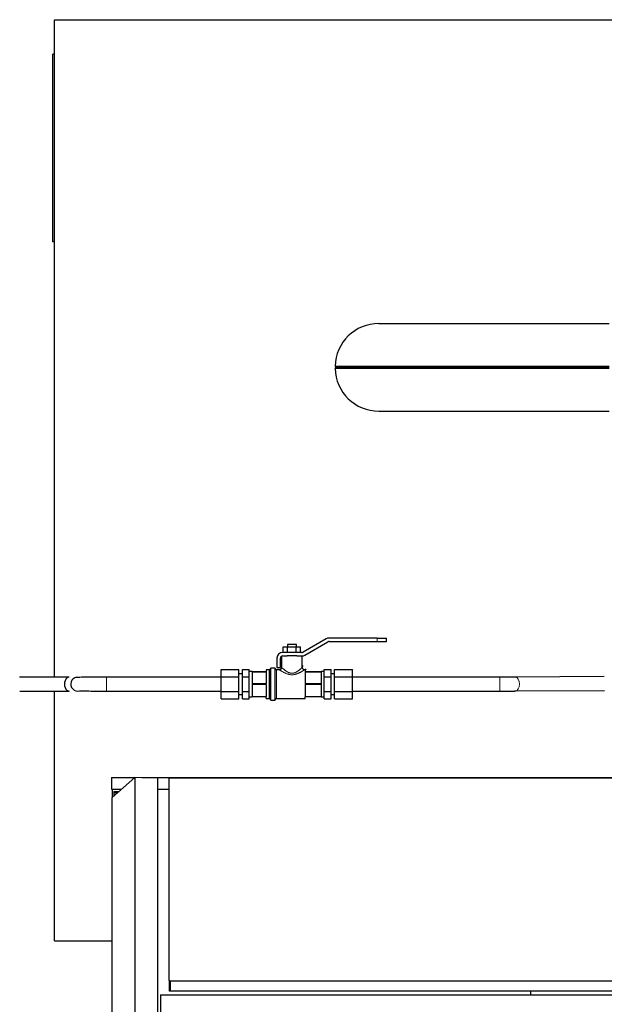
# Model space of a CAD drawing. Header units: inches. Extents: x 0 to 29700, y -16 to 21000.
# Tile 165 of 212: x 22218 to 22725, y 16586 to 17441. Entities that reach past the tile are written whole.
import ezdxf

# ---------------------------------------------------------------- set-up
doc = ezdxf.new("R2010")
doc.units = ezdxf.units.IN
doc.layers.add('254', color=7, linetype='Continuous', true_color=0xffffff)

msp = doc.modelspace()

# ---------------------------------------------------------------- linework, layer by layer
at = {"layer": '254', "color": 2, "linetype": 'Continuous', "lineweight": 25}
for p, q in [((22248.075, 17441.112), (22748.075, 17441.112)), ((22248.075, 16870.099), (22248.075, 17441.112)), ((22246.575, 17248.08), (22246.575, 17411.08)), ((22248.075, 17411.08), (22246.575, 17411.08)), ((22248.075, 17248.08), (22246.575, 17248.08)), ((22529.575, 17177.269), (22729.575, 17177.269)), ((22491.539, 17140.246), (22492.539, 17139.219)), ((22491.539, 17140.246), (22729.575, 17140.246)), ((22491.539, 17138.192), (22492.539, 17139.219)), ((22729.575, 17138.192), (22491.539, 17138.192)), ((22492.539, 17139.219), (22729.575, 17139.219)), ((22529.575, 17101.169), (22729.575, 17101.169)), ((22446.634, 16896.596), (22450.387, 16896.596)), ((22446.634, 16891.596), (22446.634, 16896.596)), ((22450.139, 16898.596), (22450.139, 16896.596)), ((22458.139, 16898.596), (22450.139, 16898.596)), ((22450.387, 16896.596), (22457.892, 16896.596)), ((22450.387, 16891.596), (22450.387, 16896.596)), ((22457.892, 16896.596), (22461.645, 16896.596)), ((22457.892, 16891.596), (22457.892, 16896.596)), ((22458.139, 16896.596), (22458.139, 16898.596)), ((22461.645, 16891.596), (22461.645, 16896.596)), ((22483.826, 16903.426), (22463.8, 16891.864)), ((22465.3, 16889.266), (22485.326, 16900.828)), ((22528.139, 16904.096), (22486.326, 16904.096)), ((22486.326, 16901.096), (22528.139, 16901.096)), ((22528.139, 16904.096), (22536.139, 16904.096)), ((22528.139, 16901.096), (22536.139, 16901.096)), ((22536.139, 16901.096), (22536.139, 16904.096)), ((22445.139, 16888.328), (22445.139, 16878.516)), ((22462.8, 16891.596), (22446.139, 16891.596)), ((22446.139, 16888.596), (22450.015, 16888.596)), ((22458.263, 16888.596), (22462.8, 16888.596)), ((22463.139, 16878.596), (22463.139, 16888.608)), ((22441.139, 16886.596), (22441.139, 16878.596)), ((22444.139, 16878.596), (22444.139, 16886.596)), ((22392.639, 16870.447), (22392.639, 16876.798)), ((22392.639, 16876.798), (22408.139, 16876.798)), ((22392.639, 16857.745), (22392.639, 16870.447)), ((22392.639, 16870.447), (22408.139, 16870.447)), ((22408.139, 16870.447), (22408.139, 16876.798)), ((22411.139, 16873.096), (22408.139, 16873.096)), ((22408.139, 16857.745), (22408.139, 16870.447)), ((22411.139, 16870.447), (22411.139, 16876.798)), ((22411.139, 16876.798), (22417.039, 16876.798)), ((22411.139, 16870.447), (22417.039, 16870.447)), ((22411.139, 16857.745), (22411.139, 16870.447)), ((22417.039, 16873.622), (22417.039, 16876.798)), ((22419.639, 16875.096), (22417.039, 16875.096)), ((22417.039, 16870.447), (22417.039, 16873.622)), ((22417.039, 16864.096), (22417.039, 16870.447)), ((22419.639, 16875.096), (22431.639, 16875.096)), ((22419.639, 16875.096), (22419.639, 16874.738)), ((22419.639, 16874.738), (22419.639, 16869.596)), ((22419.639, 16874.738), (22431.639, 16874.738)), ((22434.439, 16876.596), (22431.639, 16876.596)), ((22431.639, 16876.596), (22431.639, 16875.096)), ((22431.639, 16874.738), (22431.639, 16864.454)), ((22435.639, 16850.396), (22435.639, 16877.796)), ((22439.339, 16878.096), (22435.939, 16878.096)), ((22439.639, 16850.396), (22439.639, 16877.796)), ((22443.246, 16876.596), (22440.839, 16876.596)), ((22441.139, 16878.596), (22444.139, 16878.596)), ((22465.639, 16876.596), (22465.139, 16876.596)), ((22465.639, 16876.596), (22465.639, 16875.096)), ((22465.639, 16875.096), (22479.639, 16875.096)), ((22465.639, 16874.738), (22465.639, 16864.454)), ((22465.639, 16874.738), (22479.639, 16874.738)), ((22482.239, 16875.096), (22479.639, 16875.096)), ((22479.639, 16875.096), (22479.639, 16874.738)), ((22479.639, 16874.738), (22479.639, 16869.596)), ((22482.239, 16876.798), (22488.139, 16876.798)), ((22482.239, 16873.622), (22482.239, 16876.798)), ((22482.239, 16870.447), (22482.239, 16873.622)), ((22482.239, 16870.447), (22488.139, 16870.447)), ((22482.239, 16864.096), (22482.239, 16870.447)), ((22488.139, 16870.447), (22488.139, 16876.798)), ((22491.139, 16873.096), (22488.139, 16873.096)), ((22488.139, 16857.745), (22488.139, 16870.447)), ((22491.139, 16870.447), (22491.139, 16876.798)), ((22491.139, 16876.798), (22506.639, 16876.798)), ((22491.139, 16857.745), (22491.139, 16870.447)), ((22491.139, 16870.447), (22506.639, 16870.447)), ((22506.639, 16870.447), (22506.639, 16876.798)), ((22506.639, 16857.745), (22506.639, 16870.447)), ((22725.328, 16870.665), (22648.304, 16870.139)), ((22260.817, 16870.096), (22217.533, 16870.096)), ((22417.039, 16857.745), (22417.039, 16864.096)), ((22419.639, 16869.596), (22419.639, 16864.454)), ((22431.639, 16864.454), (22419.639, 16864.454)), ((22419.639, 16864.454), (22419.639, 16863.738)), ((22419.639, 16863.738), (22419.639, 16858.596)), ((22431.639, 16863.738), (22419.639, 16863.738)), ((22431.639, 16863.738), (22431.639, 16853.454)), ((22479.639, 16864.454), (22465.639, 16864.454)), ((22465.639, 16863.738), (22465.639, 16853.454)), ((22479.639, 16863.738), (22465.639, 16863.738)), ((22479.639, 16869.596), (22479.639, 16864.454)), ((22479.639, 16864.454), (22479.639, 16863.738)), ((22479.639, 16863.738), (22479.639, 16858.596)), ((22482.239, 16857.745), (22482.239, 16864.096)), ((22217.776, 16858.096), (22260.817, 16858.096)), ((22248.075, 16641.112), (22248.075, 16858.099)), ((22392.639, 16857.745), (22408.139, 16857.745)), ((22392.639, 16851.394), (22392.639, 16857.745)), ((22408.139, 16851.394), (22408.139, 16857.745)), ((22408.139, 16855.096), (22411.139, 16855.096)), ((22411.139, 16851.394), (22411.139, 16857.745)), ((22411.139, 16857.745), (22417.039, 16857.745)), ((22417.039, 16854.57), (22417.039, 16857.745)), ((22417.039, 16851.394), (22417.039, 16854.57)), ((22419.639, 16858.596), (22419.639, 16853.454)), ((22419.639, 16853.454), (22431.639, 16853.454)), ((22419.639, 16853.454), (22419.639, 16853.096)), ((22465.639, 16853.454), (22479.639, 16853.454)), ((22479.639, 16858.596), (22479.639, 16853.454)), ((22479.639, 16853.454), (22479.639, 16853.096)), ((22482.239, 16854.57), (22482.239, 16857.745)), ((22482.239, 16857.745), (22488.139, 16857.745)), ((22482.239, 16851.394), (22482.239, 16854.57)), ((22488.139, 16851.394), (22488.139, 16857.745)), ((22488.139, 16855.096), (22491.139, 16855.096)), ((22491.139, 16857.745), (22506.639, 16857.745)), ((22491.139, 16851.394), (22491.139, 16857.745)), ((22506.639, 16851.394), (22506.639, 16857.745)), ((22648.386, 16858.139), (22725.41, 16858.665)), ((22392.639, 16851.394), (22408.139, 16851.394)), ((22411.139, 16851.394), (22417.039, 16851.394)), ((22417.039, 16853.096), (22419.639, 16853.096)), ((22431.639, 16853.096), (22419.639, 16853.096)), ((22431.639, 16851.596), (22431.639, 16853.096)), ((22431.639, 16851.596), (22434.439, 16851.596)), ((22435.939, 16850.096), (22439.339, 16850.096)), ((22440.839, 16851.596), (22465.639, 16851.596)), ((22465.639, 16851.596), (22465.639, 16853.096)), ((22479.639, 16853.096), (22465.639, 16853.096)), ((22479.639, 16853.096), (22482.239, 16853.096)), ((22482.239, 16851.394), (22488.139, 16851.394)), ((22491.139, 16851.394), (22506.639, 16851.394)), ((22297.575, 16782.908), (22317.578, 16782.908)), ((22297.575, 16782.908), (22297.575, 16772.908)), ((22298.075, 16765.617), (22317.825, 16783.135)), ((22337.575, 16782.37), (22317.825, 16783.135)), ((22317.825, 16783.135), (22317.825, 16485.077)), ((22323.695, 16782.908), (22904.575, 16782.908)), ((22337.575, 16484.553), (22337.575, 16782.37)), ((22347.575, 16782.653), (22904.575, 16782.653)), ((22347.575, 16606.635), (22347.575, 16782.653)), ((22297.575, 16772.908), (22306.301, 16772.908)), ((22298.075, 16772.907), (22298.075, 16765.616)), ((22299.575, 16770.908), (22299.575, 16769.945)), ((22299.575, 16770.908), (22304.041, 16770.908)), ((22299.575, 16769.945), (22299.575, 16766.942)), ((22299.575, 16769.945), (22302.955, 16769.945)), ((22337.58, 16772.908), (22347.577, 16772.908)), ((22298.075, 16473.092), (22298.075, 16765.617)), ((22248.075, 16641.112), (22298.083, 16641.112)), ((22347.575, 16606.635), (22347.575, 16597.765)), ((22885.568, 16606.265), (22348.376, 16606.265)), ((22348.376, 16606.265), (22348.376, 16597.395)), ((22885.568, 16597.395), (22348.376, 16597.395)), ((22661.572, 16594.188), (22661.572, 16597.395)), ((22340.075, 16594.189), (22340.075, 16504.14)), ((22340.075, 16594.189), (22885.577, 16594.189))]:
    msp.add_line(p, q, dxfattribs=at)
at = {"layer": '254', "color": 110, "linetype": 'Continuous', "lineweight": 13}
for p, q in [((22528.139, 16901.096), (22528.139, 16904.096)), ((22434.439, 16851.596), (22434.439, 16876.596)), ((22435.939, 16850.096), (22435.939, 16878.096)), ((22439.339, 16850.096), (22439.339, 16878.096)), ((22440.839, 16851.596), (22440.839, 16876.596)), ((22293.139, 16870.096), (22293.139, 16858.096)), ((22634.742, 16870.096), (22634.742, 16858.096))]:
    msp.add_line(p, q, dxfattribs=at)
at = {"layer": '254', "color": 2, "linetype": 'Continuous', "lineweight": 25}
for centre, radius, start, end in [((22529.575, 17139.219), 38.05, 90, 178.453367), ((22529.575, 17139.219), 38.05, 181.546633, 270), ((22486.326, 16899.096), 5, 90, 120), ((22486.326, 16899.096), 2, 90, 120), ((22446.139, 16886.596), 5, 90, 180), ((22446.139, 16886.596), 2, 90, 180), ((22462.8, 16893.596), 2, 270, 300), ((22462.8, 16893.596), 5, 270, 300), ((22434.439, 16877.796), 1.2, 270, 0), ((22435.939, 16877.796), 0.3, 90, 180), ((22439.339, 16877.796), 0.3, 0, 90), ((22440.839, 16877.796), 1.2, 180, 270), ((22268.139, 16864.096), 6, 99.669375, 285.294375), ((22434.439, 16850.396), 1.2, 0, 90), ((22435.939, 16850.396), 0.3, 180, 270), ((22439.339, 16850.396), 0.3, 270, 0), ((22440.839, 16850.396), 1.2, 90, 180)]:
    msp.add_arc(centre, radius, start, end, dxfattribs=at)
for centre, major_axis, ratio, start_param, end_param in [((22260.817, 16864.096), (0, 6), 0.7071067, 0.0006872, 3.1423781), ((22343.397, 16604.336), (-6.5, 0), 0.4617486, 3.8397643, 4.0142174), ((22343.397, 16595.465), (-6.5, 0), 0.4617486, 3.8397643, 4.0142174)]:
    msp.add_ellipse(centre, major_axis=major_axis, ratio=ratio, start_param=start_param, end_param=end_param, dxfattribs=at)
at = {"layer": '254', "color": 110, "linetype": 'Continuous', "lineweight": 13}
msp.add_ellipse((22648.345, 16864.139), major_axis=(-0.041, 6), ratio=0.5440974, start_param=3.1381696, end_param=6.2774061, dxfattribs=at)
at = {"layer": '254', "color": 2, "linetype": 'Continuous', "lineweight": 25}
for points, knots in [([(22458.264, 16888.596), (22457.947, 16888.596), (22457.62, 16888.596), (22456.951, 16888.596), (22456.609, 16888.596), (22455.915, 16888.596), (22455.563, 16888.596), (22454.854, 16888.596), (22454.497, 16888.596), (22453.782, 16888.596), (22453.425, 16888.596), (22452.716, 16888.596), (22452.364, 16888.596), (22451.67, 16888.596), (22451.328, 16888.596), (22450.659, 16888.596), (22450.332, 16888.596), (22450.015, 16888.596)], [0, 0, 0, 0, 0.125, 0.125, 0.25, 0.25, 0.375, 0.375, 0.5, 0.5, 0.625, 0.625, 0.75, 0.75, 0.875, 0.875, 1, 1, 1, 1]), ([(22463.627, 16877.337), (22463.544, 16877.415), (22463.32, 16877.67), (22463.151, 16878.19), (22463.123, 16878.762), (22463.225, 16879.226), (22463.387, 16879.582), (22463.566, 16879.842), (22463.721, 16880.011), (22463.821, 16880.101), (22463.858, 16880.131), (22463.859, 16880.133)], [0, 0, 0, 0, 0.1062761, 0.3264748, 0.5028299, 0.6513795, 0.7759453, 0.8762861, 0.9507386, 0.9978302, 1, 1, 1, 1]), ([(22445.107, 16878.511), (22445.117, 16878.433), (22445.132, 16878.121), (22444.906, 16877.584), (22444.465, 16877.042), (22443.909, 16876.718), (22443.382, 16876.59), (22442.932, 16876.592), (22442.57, 16876.669), (22442.299, 16876.775), (22442.116, 16876.875), (22442.014, 16876.942), (22441.966, 16876.976), (22441.953, 16876.986), (22441.948, 16876.99), (22441.944, 16876.993), (22441.94, 16876.995), (22441.939, 16876.996), (22441.939, 16876.996), (22441.939, 16876.996)], [0, 0, 0, 0, 0.0514117, 0.2105888, 0.372099, 0.5158533, 0.6331445, 0.7323159, 0.814787, 0.8800057, 0.9267362, 0.9545782, 0.9624175, 0.9654658, 0.9677872, 0.970773, 0.9761584, 0.9898158, 1, 1, 1, 1]), ([(22466.34, 16876.997), (22466.341, 16876.998), (22466.34, 16876.996), (22466.335, 16876.993), (22466.325, 16876.985), (22466.311, 16876.976), (22466.282, 16876.954), (22466.194, 16876.894), (22466.02, 16876.794), (22465.653, 16876.641), (22465.112, 16876.56), (22464.458, 16876.68), (22463.932, 16876.951), (22463.701, 16877.225), (22463.627, 16877.337)], [0, 0, 0, 0, 0.0653089, 0.0938595, 0.1052512, 0.1126967, 0.1210594, 0.1428877, 0.2057345, 0.3001103, 0.4941009, 0.6799741, 0.8846373, 1, 1, 1, 1]), ([(22293.139, 16870.096), (22289.669, 16870.094), (22283.189, 16870.082), (22274.352, 16870.039), (22268.25, 16869.973), (22266.725, 16869.916), (22266.555, 16869.883)], [0, 0, 0, 0, 0.2443976, 0.4927243, 0.7448352, 1, 1, 1, 1]), ([(22269.723, 16858.309), (22269.641, 16858.277), (22270.574, 16858.218), (22275.626, 16858.153), (22283.592, 16858.11), (22289.741, 16858.098), (22293.139, 16858.097)], [0, 0, 0, 0, 0.2444461, 0.4921938, 0.7440143, 1, 1, 1, 1])]:
    msp.add_open_spline(points, degree=3, knots=knots, dxfattribs=at)
at = {"layer": '254', "color": 110, "linetype": 'Continuous', "lineweight": 13}
for points, knots in [([(22465.139, 16876.596), (22465.139, 16876.596), (22465.116, 16876.581), (22465.027, 16876.523), (22464.961, 16876.48), (22464.862, 16876.416), (22464.851, 16876.409), (22464.828, 16876.394), (22464.792, 16876.371), (22464.754, 16876.346), (22464.674, 16876.294), (22464.616, 16876.257), (22464.428, 16876.138), (22464.286, 16876.048), (22464.049, 16875.899), (22463.965, 16875.847), (22463.834, 16875.766), (22463.79, 16875.738), (22463.699, 16875.683), (22463.653, 16875.654), (22463.419, 16875.511), (22463.219, 16875.391), (22462.796, 16875.142), (22462.573, 16875.012), (22462.281, 16874.847), (22462.222, 16874.814), (22462.102, 16874.747), (22462.041, 16874.714), (22461.858, 16874.613), (22461.734, 16874.545), (22461.355, 16874.343), (22461.094, 16874.208), (22460.557, 16873.94), (22460.281, 16873.808), (22459.853, 16873.613), (22459.708, 16873.549), (22459.415, 16873.423), (22459.266, 16873.361), (22458.811, 16873.179), (22458.503, 16873.064), (22457.873, 16872.85), (22457.552, 16872.751), (22457.06, 16872.62), (22456.894, 16872.578), (22456.643, 16872.521), (22456.558, 16872.503), (22456.389, 16872.468), (22456.303, 16872.451), (22455.876, 16872.372), (22455.532, 16872.323), (22454.839, 16872.257), (22454.49, 16872.24), (22454.05, 16872.24), (22453.962, 16872.241), (22453.786, 16872.246), (22453.698, 16872.249), (22453.434, 16872.262), (22453.26, 16872.274), (22452.739, 16872.324), (22452.395, 16872.373), (22451.886, 16872.468), (22451.717, 16872.503), (22451.464, 16872.56), (22451.38, 16872.58), (22451.214, 16872.622), (22451.131, 16872.643), (22450.719, 16872.753), (22450.398, 16872.852), (22449.77, 16873.066), (22449.463, 16873.181), (22449.013, 16873.362), (22448.864, 16873.423), (22448.643, 16873.518), (22448.57, 16873.55), (22448.425, 16873.614), (22448.352, 16873.647), (22447.994, 16873.81), (22447.716, 16873.943), (22447.178, 16874.211), (22446.918, 16874.346), (22446.414, 16874.615), (22446.171, 16874.75), (22445.878, 16874.915), (22445.819, 16874.948), (22445.705, 16875.014), (22445.535, 16875.111), (22445.372, 16875.207), (22445.056, 16875.393), (22444.857, 16875.513), (22444.485, 16875.74), (22444.312, 16875.847), (22444.113, 16875.972), (22444.074, 16875.996), (22444.017, 16876.032), (22443.999, 16876.044), (22443.962, 16876.067), (22443.871, 16876.125), (22443.787, 16876.178), (22443.6, 16876.298), (22443.493, 16876.366), (22443.363, 16876.45), (22443.325, 16876.475), (22443.275, 16876.508), (22443.259, 16876.518), (22443.238, 16876.532), (22443.231, 16876.536), (22443.219, 16876.544), (22443.213, 16876.548), (22443.162, 16876.581), (22443.14, 16876.596), (22443.139, 16876.596), (22443.139, 16876.596), (22443.139, 16876.596)], [0, 0, 0, 0, 0.0312441, 0.0312441, 0.0624883, 0.0624883, 0.0663938, 0.0663938, 0.0702993, 0.0781104, 0.0781104, 0.0937324, 0.0937324, 0.1249766, 0.1249766, 0.1405986, 0.1405986, 0.1484097, 0.1484097, 0.1562207, 0.1562207, 0.1874649, 0.1874649, 0.218709, 0.218709, 0.22652, 0.22652, 0.2343311, 0.2343311, 0.2499531, 0.2499531, 0.2811973, 0.2811973, 0.3124414, 0.3124414, 0.3280635, 0.3280635, 0.3436856, 0.3436856, 0.3749297, 0.3749297, 0.4061738, 0.4061738, 0.4217959, 0.4217959, 0.4296069, 0.4296069, 0.437418, 0.437418, 0.4686621, 0.4686621, 0.4999063, 0.4999063, 0.5077173, 0.5077173, 0.5155283, 0.5155283, 0.5311504, 0.5311504, 0.5623946, 0.5623946, 0.5780166, 0.5780166, 0.5858277, 0.5858277, 0.5936387, 0.5936387, 0.6248828, 0.6248828, 0.656127, 0.656127, 0.671749, 0.671749, 0.6795601, 0.6795601, 0.6873711, 0.6873711, 0.7186153, 0.7186153, 0.7498594, 0.7498594, 0.7811035, 0.7811035, 0.7889146, 0.7889146, 0.7967256, 0.8123477, 0.8123477, 0.8435918, 0.8435918, 0.874836, 0.874836, 0.882647, 0.882647, 0.8865525, 0.8865525, 0.890458, 0.9060801, 0.9060801, 0.9373243, 0.9373243, 0.9529463, 0.9529463, 0.9607574, 0.9607574, 0.9646629, 0.9646629, 0.9685684, 0.9685684, 0.9998125, 0.9998125, 1, 1, 1, 1]), ([(22445.139, 16878.596), (22445.139, 16878.596), (22445.156, 16878.581), (22445.193, 16878.547), (22445.197, 16878.543), (22445.207, 16878.534), (22445.212, 16878.529), (22445.227, 16878.515), (22445.261, 16878.483), (22445.304, 16878.444), (22445.401, 16878.355), (22445.48, 16878.282), (22445.62, 16878.155), (22445.67, 16878.11), (22445.751, 16878.038), (22445.778, 16878.013), (22445.821, 16877.974), (22445.836, 16877.962), (22445.865, 16877.935), (22445.999, 16877.816), (22446.147, 16877.685), (22446.43, 16877.439), (22446.582, 16877.308), (22446.905, 16877.035), (22447.077, 16876.892), (22447.304, 16876.708), (22447.35, 16876.671), (22447.443, 16876.596), (22447.584, 16876.483), (22447.729, 16876.369), (22448.025, 16876.14), (22448.23, 16875.986), (22448.656, 16875.677), (22448.877, 16875.522), (22449.165, 16875.331), (22449.223, 16875.292), (22449.34, 16875.216), (22449.4, 16875.178), (22449.579, 16875.064), (22449.7, 16874.99), (22450.069, 16874.77), (22450.323, 16874.628), (22450.716, 16874.428), (22450.849, 16874.363), (22451.12, 16874.238), (22451.257, 16874.177), (22451.538, 16874.063), (22451.681, 16874.008), (22451.864, 16873.944), (22451.901, 16873.932), (22451.974, 16873.907), (22452.085, 16873.871), (22452.197, 16873.837), (22452.57, 16873.73), (22452.874, 16873.662), (22453.34, 16873.592), (22453.497, 16873.574), (22453.735, 16873.556), (22453.814, 16873.551), (22453.934, 16873.547), (22453.974, 16873.545), (22454.054, 16873.544), (22454.094, 16873.543), (22454.452, 16873.543), (22454.767, 16873.567), (22455.232, 16873.635), (22455.386, 16873.664), (22455.615, 16873.714), (22455.729, 16873.74), (22455.843, 16873.77), (22455.919, 16873.791), (22455.957, 16873.801), (22456.145, 16873.855), (22456.293, 16873.902), (22456.583, 16874.003), (22456.726, 16874.057), (22457.146, 16874.228), (22457.417, 16874.353), (22457.812, 16874.555), (22457.942, 16874.624), (22458.134, 16874.73), (22458.197, 16874.766), (22458.323, 16874.838), (22458.386, 16874.875), (22458.695, 16875.059), (22458.932, 16875.21), (22459.39, 16875.515), (22459.611, 16875.669), (22460.037, 16875.978), (22460.243, 16876.132), (22460.491, 16876.324), (22460.54, 16876.362), (22460.638, 16876.438), (22460.686, 16876.476), (22460.828, 16876.59), (22460.921, 16876.664), (22461.193, 16876.885), (22461.365, 16877.027), (22461.689, 16877.302), (22461.842, 16877.433), (22462.022, 16877.589), (22462.057, 16877.62), (22462.126, 16877.68), (22462.16, 16877.71), (22462.259, 16877.797), (22462.322, 16877.853), (22462.501, 16878.013), (22462.608, 16878.11), (22462.748, 16878.237), (22462.792, 16878.277), (22462.852, 16878.332), (22462.871, 16878.349), (22462.908, 16878.382), (22462.925, 16878.398), (22463.007, 16878.473), (22463.056, 16878.519), (22463.106, 16878.565), (22463.118, 16878.577), (22463.131, 16878.588), (22463.136, 16878.593), (22463.138, 16878.595), (22463.139, 16878.595), (22463.139, 16878.596), (22463.14, 16878.596), (22463.14, 16878.596)], [0, 0, 0, 0, 0.031038, 0.031038, 0.0349451, 0.0349451, 0.0388522, 0.0388522, 0.0466665, 0.0622949, 0.0622949, 0.0935517, 0.0935517, 0.1091801, 0.1091801, 0.1169943, 0.1169943, 0.1209014, 0.1209014, 0.1248086, 0.1560654, 0.1560654, 0.1873222, 0.1873222, 0.2185791, 0.2185791, 0.2263933, 0.2263933, 0.2342075, 0.2498359, 0.2498359, 0.2810927, 0.2810927, 0.3123496, 0.3123496, 0.3201638, 0.3201638, 0.327978, 0.327978, 0.3436064, 0.3436064, 0.3748633, 0.3748633, 0.3904917, 0.3904917, 0.4061201, 0.4061201, 0.4217485, 0.4217485, 0.4256556, 0.4256556, 0.4295627, 0.4373769, 0.4373769, 0.4686338, 0.4686338, 0.4842622, 0.4842622, 0.4920764, 0.4920764, 0.4959835, 0.4959835, 0.4998906, 0.4998906, 0.5311474, 0.5311474, 0.5467759, 0.5467759, 0.5545901, 0.5584972, 0.5584972, 0.5624043, 0.5624043, 0.5780327, 0.5780327, 0.5936611, 0.5936611, 0.624918, 0.624918, 0.6405464, 0.6405464, 0.6483606, 0.6483606, 0.6561748, 0.6561748, 0.6874316, 0.6874316, 0.7186885, 0.7186885, 0.7499453, 0.7499453, 0.7577595, 0.7577595, 0.7655737, 0.7655737, 0.7812021, 0.7812021, 0.812459, 0.812459, 0.8437158, 0.8437158, 0.85153, 0.85153, 0.8593442, 0.8593442, 0.8749727, 0.8749727, 0.9062295, 0.9062295, 0.9218579, 0.9218579, 0.9296721, 0.9296721, 0.9374863, 0.9374863, 0.9687432, 0.9687432, 0.9843716, 0.9843716, 0.9921858, 0.9960929, 0.9980464, 0.9980464, 1, 1, 1, 1])]:
    msp.add_open_spline(points, degree=3, knots=knots, dxfattribs=at)
at = {"layer": '254', "color": 2, "linetype": 'Continuous', "lineweight": 25}
for points, degree in [([(22392.639, 16870.096), (22293.139, 16870.096)], 1), ([(22634.742, 16870.096), (22506.639, 16870.096)], 1), ([(22648.314, 16870.139), (22642.112, 16870.097), (22634.742, 16870.096)], 2), ([(22293.139, 16858.097), (22392.639, 16858.097)], 1), ([(22506.639, 16858.097), (22634.742, 16858.097)], 1), ([(22634.742, 16858.096), (22642.142, 16858.097), (22648.377, 16858.139)], 2)]:
    msp.add_open_spline(points, degree=degree, dxfattribs=at)

doc.saveas('drawing.dxf')
